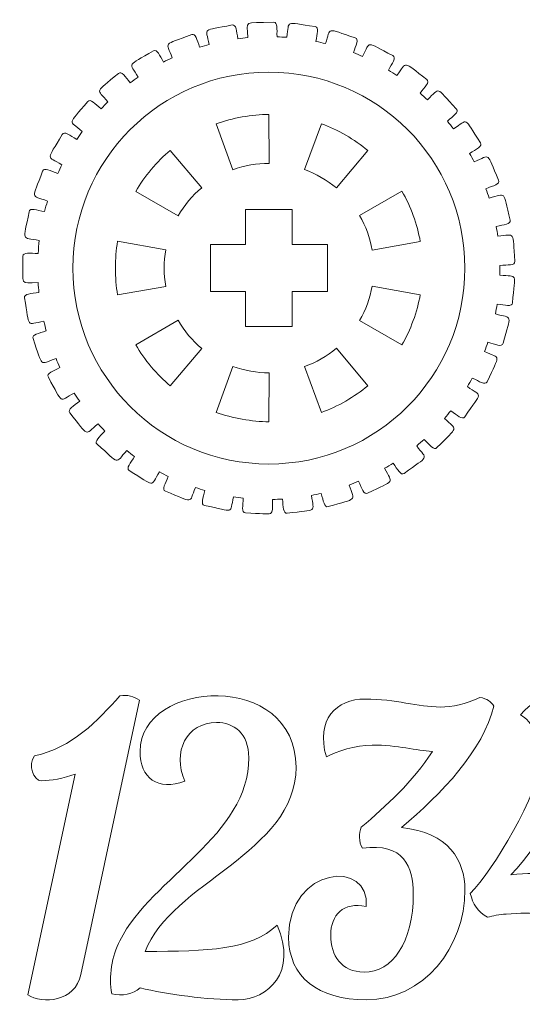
# Model space of a CAD drawing. Header units: millimetres. Extents: x -1094 to 1155, y -1556 to 1707.
# Tile 25 of 149: x -449 to -384, y -628 to -501. Entities that reach past the tile are written whole.
import ezdxf

# ---------------------------------------------------------------- set-up
doc = ezdxf.new("R2010")
doc.units = ezdxf.units.MM
doc.header["$MEASUREMENT"] = 0
doc.layers.add('Layer 1', color=7, linetype='Continuous')

msp = doc.modelspace()

# ---------------------------------------------------------------- linework, layer by layer
at = {"layer": 'Layer 1', "color": 250, "lineweight": 9}
for points, knots in [([(-448.4339, -531.7518), (-448.4339, -531.1918), (-447.5139, -531.3718), (-446.4939, -531.3718), (-446.4939, -531.3718), (-446.4639, -530.8118), (-446.4039, -530.2618), (-446.3439, -529.7118), (-446.3439, -529.7118), (-448.7139, -529.2618), (-448.4139, -529.9818), (-447.6539, -526.0318), (-447.6539, -526.0318), (-447.5539, -525.4718), (-446.6839, -525.8318), (-445.6639, -526.0218), (-445.6639, -526.0218), (-445.5539, -525.5618), (-445.4239, -525.1118), (-445.2939, -524.6618), (-445.2939, -524.6618), (-447.4939, -523.8318), (-447.3139, -524.5818), (-445.9139, -520.8218), (-445.9139, -520.8218), (-445.7139, -520.3018), (-444.9339, -520.7918), (-443.9839, -521.1418), (-443.9839, -521.1418), (-443.8039, -520.7618), (-443.6239, -520.3818), (-443.4439, -520.0018), (-443.4439, -520.0018), (-445.4639, -518.8218), (-445.4239, -519.5918), (-443.4039, -516.1218), (-443.4039, -516.1218), (-443.1239, -515.6418), (-442.4339, -516.2518), (-441.5539, -516.7618), (-441.5539, -516.7618), (-441.3239, -516.4118), (-441.0839, -516.0718), (-440.8339, -515.7318), (-440.8339, -515.7318), (-442.6239, -514.2318), (-442.7139, -514.9918), (-440.1339, -511.9118), (-440.1339, -511.9118), (-439.7739, -511.4818), (-439.2039, -512.2018), (-438.4239, -512.8518), (-438.4239, -512.8518), (-438.1439, -512.5418), (-437.8439, -512.2418), (-437.5439, -511.9518), (-437.5439, -511.9518), (-439.0539, -510.1818), (-439.2639, -510.9118), (-436.2039, -508.3118), (-436.2039, -508.3118), (-435.7839, -507.9518), (-435.3439, -508.7518), (-434.6939, -509.5118), (-434.6939, -509.5118), (-434.3539, -509.2618), (-434.0139, -509.0118), (-433.6639, -508.7818), (-433.6639, -508.7818), (-434.8439, -506.7918), (-435.1739, -507.4718), (-431.7239, -505.4218), (-431.7239, -505.4218), (-431.2439, -505.1418), (-430.9539, -506.0018), (-430.4439, -506.8518), (-430.4439, -506.8518), (-430.0639, -506.6618), (-429.6839, -506.4718), (-429.3039, -506.3018), (-429.3039, -506.3018), (-430.1239, -504.1518), (-430.5639, -504.7718), (-426.8239, -503.3318), (-426.8239, -503.3318), (-426.3039, -503.1318), (-426.1539, -504.0218), (-425.8039, -504.9518), (-425.8039, -504.9518), (-425.4039, -504.8218), (-424.9939, -504.7018), (-424.5839, -504.5918), (-424.5839, -504.5918), (-425.0339, -502.3518), (-425.5639, -502.8818), (-421.6439, -502.1018), (-421.6439, -502.1018), (-421.0939, -501.9918), (-421.1039, -502.8918), (-420.9039, -503.8618), (-420.9039, -503.8618), (-420.4839, -503.8018), (-420.0639, -503.7518), (-419.6439, -503.7218), (-419.6439, -503.7218), (-419.7039, -501.4318), (-420.3239, -501.8618), (-416.3239, -501.7518), (-416.3239, -501.7518), (-415.7639, -501.7318), (-415.9239, -502.6218), (-415.8939, -503.6118), (-415.8939, -503.6118), (-415.4739, -503.6318), (-415.0439, -503.6518), (-414.6239, -503.6818), (-414.6239, -503.6818), (-414.3039, -501.4218), (-414.9839, -501.7418), (-411.0239, -502.3018), (-411.0239, -502.3018), (-410.4639, -502.3818), (-410.7739, -503.2318), (-410.9139, -504.2118), (-410.9139, -504.2118), (-410.4939, -504.2918), (-410.0839, -504.3918), (-409.6739, -504.4918), (-409.6739, -504.4918), (-408.9739, -502.3218), (-409.7039, -502.5218), (-405.8839, -503.7418), (-405.8839, -503.7418), (-405.3539, -503.9118), (-405.8039, -504.7018), (-406.1039, -505.6418), (-406.1039, -505.6418), (-405.7139, -505.8018), (-405.3239, -505.9618), (-404.9339, -506.1318), (-404.9339, -506.1318), (-403.8739, -504.1018), (-404.6239, -504.1818), (-401.0739, -506.0318), (-401.0739, -506.0318), (-400.5739, -506.2918), (-401.1539, -506.9918), (-401.6139, -507.8818), (-401.6139, -507.8818), (-401.2539, -508.0918), (-400.8939, -508.3218), (-400.5439, -508.5618), (-400.5439, -508.5618), (-399.1439, -506.7218), (-399.9039, -506.6718), (-396.7139, -509.0918), (-396.7139, -509.0918), (-396.2639, -509.4318), (-396.9539, -510.0318), (-397.5639, -510.8318), (-397.5639, -510.8318), (-397.2439, -511.1118), (-396.9339, -511.3918), (-396.6239, -511.6818), (-396.6239, -511.6818), (-394.9239, -510.0918), (-395.6639, -509.9118), (-392.9239, -512.8418), (-392.9239, -512.8418), (-392.5439, -513.2518), (-393.3239, -513.7318), (-394.0639, -514.4218), (-394.0639, -514.4218), (-393.8039, -514.7518), (-393.5439, -515.0818), (-393.2839, -515.4118), (-393.2839, -515.4118), (-391.3339, -514.1318), (-392.0439, -513.8318), (-389.8339, -517.1818), (-389.8339, -517.1818), (-389.5239, -517.6518), (-390.3839, -517.9918), (-391.2239, -518.5518), (-391.2239, -518.5518), (-391.0239, -518.9118), (-390.8139, -519.2818), (-390.6239, -519.6518), (-390.6239, -519.6518), (-388.4739, -518.7118), (-389.1239, -518.3018), (-387.5039, -521.9718), (-387.5039, -521.9718), (-387.2839, -522.4918), (-388.1839, -522.6818), (-389.1239, -523.0918), (-389.1239, -523.0918), (-388.9739, -523.4818), (-388.8439, -523.8818), (-388.7139, -524.2818), (-388.7139, -524.2818), (-386.4339, -523.7118), (-387.0039, -523.2018), (-386.0239, -527.0918), (-386.0239, -527.0918), (-385.8939, -527.6318), (-386.8239, -527.6718), (-387.8139, -527.9218), (-387.8139, -527.9218), (-387.7339, -528.3318), (-387.6739, -528.7518), (-387.6139, -529.1618), (-387.6139, -529.1618), (-385.2639, -528.9918), (-385.7339, -528.3818), (-385.4339, -532.3818), (-385.4339, -532.3818), (-385.3939, -532.9418), (-386.3139, -532.8318), (-387.3339, -532.9018), (-387.3339, -532.9018), (-387.3339, -532.9018), (-387.3439, -534.1618), (-387.3439, -534.1618), (-387.3439, -534.1618), (-384.9939, -534.3818), (-385.3639, -533.7018), (-385.7339, -537.7018), (-385.7339, -537.7018), (-385.7839, -538.2618), (-386.6739, -537.9918), (-387.6939, -537.8918), (-387.6939, -537.8918), (-387.7639, -538.3118), (-387.8339, -538.7218), (-387.9139, -539.1318), (-387.9139, -539.1318), (-385.6439, -539.7518), (-385.8939, -539.0218), (-386.9339, -542.8918), (-386.9339, -542.8918), (-387.0839, -543.4318), (-387.9039, -543.0218), (-388.8839, -542.7518), (-388.8839, -542.7518), (-389.0239, -543.1518), (-389.1639, -543.5518), (-389.3139, -543.9418), (-389.3139, -543.9418), (-387.1839, -544.9218), (-387.3039, -544.1718), (-388.9839, -547.8118), (-388.9839, -547.8118), (-389.2239, -548.3218), (-389.9639, -547.7718), (-390.8839, -547.3418), (-390.8839, -547.3418), (-391.0939, -547.7118), (-391.2939, -548.0818), (-391.5139, -548.4418), (-391.5139, -548.4418), (-389.5839, -549.7618), (-389.5739, -549.0018), (-391.8439, -552.3118), (-391.8439, -552.3118), (-392.1639, -552.7718), (-392.8039, -552.1018), (-393.6339, -551.5318), (-393.6339, -551.5318), (-393.8939, -551.8618), (-394.1639, -552.1918), (-394.4339, -552.5118), (-394.4339, -552.5118), (-392.7539, -554.1418), (-392.6139, -553.3818), (-395.4139, -556.2618), (-395.4139, -556.2618), (-395.8039, -556.6618), (-396.3239, -555.9018), (-397.0439, -555.2018), (-397.0439, -555.2018), (-397.3539, -555.4818), (-397.6739, -555.7618), (-397.9939, -556.0318), (-397.9939, -556.0318), (-396.6239, -557.9118), (-396.3639, -557.1918), (-399.6039, -559.5618), (-399.6039, -559.5618), (-400.0539, -559.8818), (-400.4339, -559.0618), (-401.0239, -558.2518), (-401.0239, -558.2518), (-401.3739, -558.4718), (-401.7339, -558.7018), (-402.1039, -558.9118), (-402.1039, -558.9118), (-401.0739, -560.9718), (-400.6939, -560.3218), (-404.2839, -562.1018), (-404.2839, -562.1018), (-404.7839, -562.3518), (-405.0139, -561.4718), (-405.4639, -560.5818), (-405.4639, -560.5818), (-405.8439, -560.7518), (-406.2439, -560.9018), (-406.6339, -561.0518), (-406.6339, -561.0518), (-405.9739, -563.2518), (-405.4939, -562.6718), (-409.3339, -563.8218), (-409.3339, -563.8218), (-409.8639, -563.9818), (-409.9439, -563.0818), (-410.2339, -562.1318), (-410.2339, -562.1318), (-410.6439, -562.2318), (-411.0539, -562.3118), (-411.4739, -562.3918), (-411.4739, -562.3918), (-411.1939, -564.6618), (-410.6239, -564.1718), (-414.5939, -564.6618), (-414.5939, -564.6618), (-415.1439, -564.7318), (-415.0739, -563.8318), (-415.1939, -562.8518), (-415.1939, -562.8518), (-415.6139, -562.8718), (-416.0439, -562.8918), (-416.4639, -562.9018), (-416.4639, -562.9018), (-416.5739, -565.1818), (-415.9239, -564.8018), (-419.9239, -564.6118), (-419.9239, -564.6118), (-420.4839, -564.5818), (-420.2539, -563.7118), (-420.2139, -562.7218), (-420.2139, -562.7218), (-420.6339, -562.6818), (-421.0539, -562.6218), (-421.4739, -562.5618), (-421.4739, -562.5618), (-421.9639, -564.7918), (-421.2639, -564.5218), (-425.1739, -563.6618), (-425.1739, -563.6618), (-425.7139, -563.5418), (-425.3439, -562.7218), (-425.1339, -561.7518), (-425.1339, -561.7518), (-425.5439, -561.6318), (-425.9439, -561.5118), (-426.3439, -561.3718), (-426.3439, -561.3718), (-427.2039, -563.4918), (-426.4639, -563.3418), (-430.1839, -561.8418), (-430.1839, -561.8418), (-430.6939, -561.6318), (-430.1939, -560.8818), (-429.8239, -559.9618), (-429.8239, -559.9618), (-430.2039, -559.7718), (-430.5739, -559.5818), (-430.9439, -559.3818), (-430.9439, -559.3818), (-432.1639, -561.3318), (-431.4039, -561.3118), (-434.8139, -559.2018), (-434.8139, -559.2018), (-435.2839, -558.9118), (-434.6639, -558.2418), (-434.1339, -557.3918), (-434.1339, -557.3918), (-434.4739, -557.1518), (-434.8139, -556.8918), (-435.1439, -556.6318), (-435.1439, -556.6318), (-436.6839, -558.3718), (-435.9239, -558.4818), (-438.9339, -555.8218), (-438.9339, -555.8218), (-439.3539, -555.4518), (-438.6139, -554.9018), (-437.9439, -554.1418), (-437.9439, -554.1418), (-438.2439, -553.8418), (-438.5339, -553.5418), (-438.8139, -553.2318), (-438.8139, -553.2318), (-440.6339, -554.6918), (-439.9039, -554.9218), (-442.4239, -551.8018), (-442.4239, -551.8018), (-442.7739, -551.3618), (-441.9539, -550.9418), (-441.1639, -550.3018), (-441.1639, -550.3018), (-441.4039, -549.9618), (-441.6439, -549.6118), (-441.8639, -549.2618), (-441.8639, -549.2618), (-443.9139, -550.3918), (-443.2339, -550.7418), (-445.1839, -547.2418), (-445.1839, -547.2418), (-445.4539, -546.7518), (-444.5739, -546.4718), (-443.6939, -545.9818), (-443.6939, -545.9818), (-443.8739, -545.6018), (-444.0439, -545.2218), (-444.2039, -544.8318), (-444.2039, -544.8318), (-446.4239, -545.6118), (-445.8039, -546.0718), (-447.1439, -542.2818), (-447.1439, -542.2818), (-447.3239, -541.7618), (-446.4139, -541.6318), (-445.4439, -541.2918), (-445.4439, -541.2918), (-445.5639, -540.8918), (-445.6639, -540.4818), (-445.7639, -540.0718), (-445.7639, -540.0718), (-448.0839, -540.4718), (-447.5539, -541.0318), (-448.2339, -537.0718), (-448.2339, -537.0718), (-448.3239, -536.5218), (-447.3939, -536.5518), (-446.3839, -536.3718), (-446.3839, -536.3718), (-446.4339, -535.9618), (-446.4639, -535.5418), (-446.4939, -535.1218), (-446.4939, -535.1218), (-448.8539, -535.1218), (-448.4339, -535.7618), (-448.4339, -531.7518)], [0, 0, 0, 0, 0.00892857, 0.00892857, 0.00892857, 0.00892857, 0.01785714, 0.01785714, 0.01785714, 0.01785714, 0.02678571, 0.02678571, 0.02678571, 0.02678571, 0.03571429, 0.03571429, 0.03571429, 0.03571429, 0.04464286, 0.04464286, 0.04464286, 0.04464286, 0.05357143, 0.05357143, 0.05357143, 0.05357143, 0.0625, 0.0625, 0.0625, 0.0625, 0.07142857, 0.07142857, 0.07142857, 0.07142857, 0.08035714, 0.08035714, 0.08035714, 0.08035714, 0.08928571, 0.08928571, 0.08928571, 0.08928571, 0.09821429, 0.09821429, 0.09821429, 0.09821429, 0.10714286, 0.10714286, 0.10714286, 0.10714286, 0.11607143, 0.11607143, 0.11607143, 0.11607143, 0.125, 0.125, 0.125, 0.125, 0.13392857, 0.13392857, 0.13392857, 0.13392857, 0.14285714, 0.14285714, 0.14285714, 0.14285714, 0.15178571, 0.15178571, 0.15178571, 0.15178571, 0.16071429, 0.16071429, 0.16071429, 0.16071429, 0.16964286, 0.16964286, 0.16964286, 0.16964286, 0.17857143, 0.17857143, 0.17857143, 0.17857143, 0.1875, 0.1875, 0.1875, 0.1875, 0.19642857, 0.19642857, 0.19642857, 0.19642857, 0.20535714, 0.20535714, 0.20535714, 0.20535714, 0.21428571, 0.21428571, 0.21428571, 0.21428571, 0.22321429, 0.22321429, 0.22321429, 0.22321429, 0.23214286, 0.23214286, 0.23214286, 0.23214286, 0.24107143, 0.24107143, 0.24107143, 0.24107143, 0.25, 0.25, 0.25, 0.25, 0.25892857, 0.25892857, 0.25892857, 0.25892857, 0.26785714, 0.26785714, 0.26785714, 0.26785714, 0.27678571, 0.27678571, 0.27678571, 0.27678571, 0.28571429, 0.28571429, 0.28571429, 0.28571429, 0.29464286, 0.29464286, 0.29464286, 0.29464286, 0.30357143, 0.30357143, 0.30357143, 0.30357143, 0.3125, 0.3125, 0.3125, 0.3125, 0.32142857, 0.32142857, 0.32142857, 0.32142857, 0.33035714, 0.33035714, 0.33035714, 0.33035714, 0.33928571, 0.33928571, 0.33928571, 0.33928571, 0.34821429, 0.34821429, 0.34821429, 0.34821429, 0.35714286, 0.35714286, 0.35714286, 0.35714286, 0.36607143, 0.36607143, 0.36607143, 0.36607143, 0.375, 0.375, 0.375, 0.375, 0.38392857, 0.38392857, 0.38392857, 0.38392857, 0.39285714, 0.39285714, 0.39285714, 0.39285714, 0.40178571, 0.40178571, 0.40178571, 0.40178571, 0.41071429, 0.41071429, 0.41071429, 0.41071429, 0.41964286, 0.41964286, 0.41964286, 0.41964286, 0.42857143, 0.42857143, 0.42857143, 0.42857143, 0.4375, 0.4375, 0.4375, 0.4375, 0.44642857, 0.44642857, 0.44642857, 0.44642857, 0.45535714, 0.45535714, 0.45535714, 0.45535714, 0.46428571, 0.46428571, 0.46428571, 0.46428571, 0.47321429, 0.47321429, 0.47321429, 0.47321429, 0.48214286, 0.48214286, 0.48214286, 0.48214286, 0.49107143, 0.49107143, 0.49107143, 0.49107143, 0.5, 0.5, 0.5, 0.5, 0.50892857, 0.50892857, 0.50892857, 0.50892857, 0.51785714, 0.51785714, 0.51785714, 0.51785714, 0.52678571, 0.52678571, 0.52678571, 0.52678571, 0.53571429, 0.53571429, 0.53571429, 0.53571429, 0.54464286, 0.54464286, 0.54464286, 0.54464286, 0.55357143, 0.55357143, 0.55357143, 0.55357143, 0.5625, 0.5625, 0.5625, 0.5625, 0.57142857, 0.57142857, 0.57142857, 0.57142857, 0.58035714, 0.58035714, 0.58035714, 0.58035714, 0.58928571, 0.58928571, 0.58928571, 0.58928571, 0.59821429, 0.59821429, 0.59821429, 0.59821429, 0.60714286, 0.60714286, 0.60714286, 0.60714286, 0.61607143, 0.61607143, 0.61607143, 0.61607143, 0.625, 0.625, 0.625, 0.625, 0.63392857, 0.63392857, 0.63392857, 0.63392857, 0.64285714, 0.64285714, 0.64285714, 0.64285714, 0.65178571, 0.65178571, 0.65178571, 0.65178571, 0.66071429, 0.66071429, 0.66071429, 0.66071429, 0.66964286, 0.66964286, 0.66964286, 0.66964286, 0.67857143, 0.67857143, 0.67857143, 0.67857143, 0.6875, 0.6875, 0.6875, 0.6875, 0.69642857, 0.69642857, 0.69642857, 0.69642857, 0.70535714, 0.70535714, 0.70535714, 0.70535714, 0.71428571, 0.71428571, 0.71428571, 0.71428571, 0.72321429, 0.72321429, 0.72321429, 0.72321429, 0.73214286, 0.73214286, 0.73214286, 0.73214286, 0.74107143, 0.74107143, 0.74107143, 0.74107143, 0.75, 0.75, 0.75, 0.75, 0.75892857, 0.75892857, 0.75892857, 0.75892857, 0.76785714, 0.76785714, 0.76785714, 0.76785714, 0.77678571, 0.77678571, 0.77678571, 0.77678571, 0.78571429, 0.78571429, 0.78571429, 0.78571429, 0.79464286, 0.79464286, 0.79464286, 0.79464286, 0.80357143, 0.80357143, 0.80357143, 0.80357143, 0.8125, 0.8125, 0.8125, 0.8125, 0.82142857, 0.82142857, 0.82142857, 0.82142857, 0.83035714, 0.83035714, 0.83035714, 0.83035714, 0.83928571, 0.83928571, 0.83928571, 0.83928571, 0.84821429, 0.84821429, 0.84821429, 0.84821429, 0.85714286, 0.85714286, 0.85714286, 0.85714286, 0.86607143, 0.86607143, 0.86607143, 0.86607143, 0.875, 0.875, 0.875, 0.875, 0.88392857, 0.88392857, 0.88392857, 0.88392857, 0.89285714, 0.89285714, 0.89285714, 0.89285714, 0.90178571, 0.90178571, 0.90178571, 0.90178571, 0.91071429, 0.91071429, 0.91071429, 0.91071429, 0.91964286, 0.91964286, 0.91964286, 0.91964286, 0.92857143, 0.92857143, 0.92857143, 0.92857143, 0.9375, 0.9375, 0.9375, 0.9375, 0.94642857, 0.94642857, 0.94642857, 0.94642857, 0.95535714, 0.95535714, 0.95535714, 0.95535714, 0.96428571, 0.96428571, 0.96428571, 0.96428571, 0.97321429, 0.97321429, 0.97321429, 0.97321429, 0.98214286, 0.98214286, 0.98214286, 0.98214286, 1, 1, 1, 1]), ([(-416.9039, -519.8318), (-418.4639, -519.8218), (-420.0739, -520.1118), (-421.5439, -520.6418), (-421.5439, -520.6418), (-421.5439, -520.6418), (-423.6739, -514.7618), (-423.6739, -514.7618), (-423.6739, -514.7618), (-421.6339, -514.0118), (-419.0839, -513.5618), (-416.9239, -513.5718), (-416.9239, -513.5718), (-416.9239, -513.5718), (-416.9039, -519.8318), (-416.9039, -519.8318)], [0, 0, 0, 0, 0.2, 0.2, 0.2, 0.2, 0.4, 0.4, 0.4, 0.4, 0.6, 0.6, 0.6, 0.6, 1, 1, 1, 1]), ([(-408.2839, -522.9818), (-409.4739, -521.9818), (-410.8939, -521.1618), (-412.3539, -520.6318), (-412.3539, -520.6318), (-412.3539, -520.6318), (-410.2039, -514.7518), (-410.2039, -514.7518), (-410.2039, -514.7518), (-408.1639, -515.4918), (-405.9239, -516.7818), (-404.2739, -518.1818), (-404.2739, -518.1818), (-404.2739, -518.1818), (-408.2839, -522.9818), (-408.2839, -522.9818)], [0, 0, 0, 0, 0.2, 0.2, 0.2, 0.2, 0.4, 0.4, 0.4, 0.4, 0.6, 0.6, 0.6, 0.6, 1, 1, 1, 1]), ([(-428.5639, -526.5618), (-428.5639, -526.5618), (-433.9839, -523.4218), (-433.9839, -523.4218), (-433.9839, -523.4218), (-432.9039, -521.5418), (-431.2339, -519.5518), (-429.5739, -518.1718), (-429.5739, -518.1718), (-429.5739, -518.1718), (-425.5439, -522.9518), (-425.5439, -522.9518), (-425.5439, -522.9518), (-426.7339, -523.9518), (-427.7939, -525.2118), (-428.5639, -526.5618)], [0, 0, 0, 0, 0.2, 0.2, 0.2, 0.2, 0.4, 0.4, 0.4, 0.4, 0.6, 0.6, 0.6, 0.6, 1, 1, 1, 1]), ([(-403.7039, -530.9418), (-403.9739, -529.4118), (-404.5339, -527.8718), (-405.3139, -526.5218), (-405.3139, -526.5218), (-405.3139, -526.5218), (-399.8839, -523.4018), (-399.8839, -523.4018), (-399.8839, -523.4018), (-398.7939, -525.2818), (-397.9139, -527.7118), (-397.5439, -529.8418), (-397.5439, -529.8418), (-397.5439, -529.8418), (-403.7039, -530.9418), (-403.7039, -530.9418)], [0, 0, 0, 0, 0.2, 0.2, 0.2, 0.2, 0.4, 0.4, 0.4, 0.4, 0.6, 0.6, 0.6, 0.6, 1, 1, 1, 1]), ([(-409.4339, -530.2518), (-409.4339, -530.2518), (-409.4339, -536.2518), (-409.4339, -536.2518), (-409.4339, -536.2518), (-409.4339, -536.2518), (-413.9339, -536.2518), (-413.9339, -536.2518), (-413.9339, -536.2518), (-413.9339, -536.2518), (-413.9339, -540.7518), (-413.9339, -540.7518), (-413.9339, -540.7518), (-413.9339, -540.7518), (-419.9339, -540.7518), (-419.9339, -540.7518), (-419.9339, -540.7518), (-419.9339, -540.7518), (-419.9339, -536.2518), (-419.9339, -536.2518), (-419.9339, -536.2518), (-419.9339, -536.2518), (-424.4339, -536.2518), (-424.4339, -536.2518), (-424.4339, -536.2518), (-424.4339, -536.2518), (-424.4339, -530.2518), (-424.4339, -530.2518), (-424.4339, -530.2518), (-424.4339, -530.2518), (-419.9339, -530.2518), (-419.9339, -530.2518), (-419.9339, -530.2518), (-419.9339, -530.2518), (-419.9339, -525.7518), (-419.9339, -525.7518), (-419.9339, -525.7518), (-419.9339, -525.7518), (-413.9339, -525.7518), (-413.9339, -525.7518), (-413.9339, -525.7518), (-413.9339, -525.7518), (-413.9339, -530.2518), (-413.9339, -530.2518), (-413.9339, -530.2518), (-413.9339, -530.2518), (-409.4339, -530.2518), (-409.4339, -530.2518)], [0, 0, 0, 0, 0.07692308, 0.07692308, 0.07692308, 0.07692308, 0.15384615, 0.15384615, 0.15384615, 0.15384615, 0.23076923, 0.23076923, 0.23076923, 0.23076923, 0.30769231, 0.30769231, 0.30769231, 0.30769231, 0.38461538, 0.38461538, 0.38461538, 0.38461538, 0.46153846, 0.46153846, 0.46153846, 0.46153846, 0.53846154, 0.53846154, 0.53846154, 0.53846154, 0.61538462, 0.61538462, 0.61538462, 0.61538462, 0.69230769, 0.69230769, 0.69230769, 0.69230769, 0.76923077, 0.76923077, 0.76923077, 0.76923077, 0.84615385, 0.84615385, 0.84615385, 0.84615385, 1, 1, 1, 1]), ([(-430.1439, -530.9018), (-430.4239, -532.4318), (-430.4239, -534.0718), (-430.1439, -535.6018), (-430.1439, -535.6018), (-430.1439, -535.6018), (-436.3139, -536.6818), (-436.3139, -536.6818), (-436.3139, -536.6818), (-436.6939, -534.5418), (-436.6939, -531.9618), (-436.3139, -529.8218), (-436.3139, -529.8218), (-436.3139, -529.8218), (-430.1439, -530.9018), (-430.1439, -530.9018)], [0, 0, 0, 0, 0.2, 0.2, 0.2, 0.2, 0.4, 0.4, 0.4, 0.4, 0.6, 0.6, 0.6, 0.6, 1, 1, 1, 1]), ([(-405.3139, -539.9818), (-404.5339, -538.6318), (-403.9739, -537.1018), (-403.7039, -535.5618), (-403.7039, -535.5618), (-403.7039, -535.5618), (-397.5439, -536.6618), (-397.5439, -536.6618), (-397.5439, -536.6618), (-397.9139, -538.8018), (-398.8039, -541.2318), (-399.8839, -543.1018), (-399.8839, -543.1018), (-399.8839, -543.1018), (-405.3139, -539.9818), (-405.3139, -539.9818)], [0, 0, 0, 0, 0.2, 0.2, 0.2, 0.2, 0.4, 0.4, 0.4, 0.4, 0.6, 0.6, 0.6, 0.6, 1, 1, 1, 1]), ([(-428.5639, -539.9418), (-427.7939, -541.3018), (-426.7439, -542.5518), (-425.5439, -543.5518), (-425.5439, -543.5518), (-425.5439, -543.5518), (-429.5739, -548.3318), (-429.5739, -548.3318), (-429.5739, -548.3318), (-431.2439, -546.9518), (-432.9039, -544.9618), (-433.9839, -543.0918), (-433.9839, -543.0918), (-433.9839, -543.0918), (-428.5639, -539.9418), (-428.5639, -539.9418)], [0, 0, 0, 0, 0.2, 0.2, 0.2, 0.2, 0.4, 0.4, 0.4, 0.4, 0.6, 0.6, 0.6, 0.6, 1, 1, 1, 1]), ([(-412.3639, -545.8718), (-410.8939, -545.3418), (-409.4739, -544.5318), (-408.2839, -543.5218), (-408.2839, -543.5218), (-408.2839, -543.5218), (-404.2739, -548.3318), (-404.2739, -548.3318), (-404.2739, -548.3318), (-405.9239, -549.7218), (-408.1639, -551.0218), (-410.2039, -551.7518), (-410.2039, -551.7518), (-410.2039, -551.7518), (-412.3639, -545.8718), (-412.3639, -545.8718)], [0, 0, 0, 0, 0.2, 0.2, 0.2, 0.2, 0.4, 0.4, 0.4, 0.4, 0.6, 0.6, 0.6, 0.6, 1, 1, 1, 1]), ([(-421.5439, -545.8618), (-420.0739, -546.3918), (-418.4639, -546.6818), (-416.9039, -546.6818), (-416.9039, -546.6818), (-416.9039, -546.6818), (-416.9239, -552.9418), (-416.9239, -552.9418), (-416.9239, -552.9418), (-419.0839, -552.9418), (-421.6339, -552.4918), (-423.6739, -551.7518), (-423.6739, -551.7518), (-423.6739, -551.7518), (-421.5439, -545.8618), (-421.5439, -545.8618)], [0, 0, 0, 0, 0.2, 0.2, 0.2, 0.2, 0.4, 0.4, 0.4, 0.4, 0.6, 0.6, 0.6, 0.6, 1, 1, 1, 1]), ([(-427.6939, -599.0118), (-429.3439, -595.2818), (-427.4939, -591.4818), (-423.6239, -591.4818), (-423.6239, -591.4818), (-421.4839, -591.4818), (-419.5039, -592.8518), (-419.5039, -596.0018), (-419.5039, -596.0018), (-419.5039, -606.0218), (-431.8139, -611.2118), (-436.0339, -619.4518), (-436.0339, -619.4518), (-437.0539, -621.3818), (-437.5039, -624.0818), (-437.0539, -626.2618), (-437.0539, -626.2618), (-435.7739, -626.5718), (-434.3039, -626.3218), (-433.4439, -625.5018), (-433.4439, -625.5018), (-429.9839, -626.3218), (-424.7939, -627.0318), (-420.8739, -627.0318), (-420.8739, -627.0318), (-417.1139, -627.0318), (-413.1939, -623.4718), (-415.8939, -617.4718), (-415.8939, -617.4718), (-419.2539, -620.6218), (-424.6939, -620.8218), (-432.7739, -620.8218), (-432.7739, -620.8218), (-429.5739, -612.0818), (-413.4539, -608.1618), (-413.4539, -597.2318), (-413.4539, -597.2318), (-413.4539, -584.7518), (-433.4439, -585.9718), (-433.4439, -595.1918), (-433.4439, -595.1918), (-433.4439, -598.6018), (-431.1539, -600.3318), (-427.6939, -599.0118)], [0, 0, 0, 0, 0.08333333, 0.08333333, 0.08333333, 0.08333333, 0.16666667, 0.16666667, 0.16666667, 0.16666667, 0.25, 0.25, 0.25, 0.25, 0.33333333, 0.33333333, 0.33333333, 0.33333333, 0.41666667, 0.41666667, 0.41666667, 0.41666667, 0.5, 0.5, 0.5, 0.5, 0.58333333, 0.58333333, 0.58333333, 0.58333333, 0.66666667, 0.66666667, 0.66666667, 0.66666667, 0.75, 0.75, 0.75, 0.75, 0.83333333, 0.83333333, 0.83333333, 0.83333333, 1, 1, 1, 1]), ([(-433.5239, -588.6318), (-434.2339, -588.1218), (-435.0539, -587.9218), (-436.0139, -588.0718), (-436.0139, -588.0718), (-438.8639, -591.2818), (-442.1739, -594.7318), (-446.9539, -595.7518), (-446.9539, -595.7518), (-447.8639, -596.9218), (-447.0539, -598.9518), (-446.0839, -598.9518), (-446.0839, -598.9518), (-444.8139, -598.9518), (-443.2339, -598.6518), (-441.7639, -598.0918), (-441.7639, -598.0918), (-441.7639, -598.0918), (-447.8139, -626.3718), (-447.8139, -626.3718), (-447.8139, -626.3718), (-445.9739, -627.6018), (-441.7539, -627.3318), (-441.0039, -623.7718), (-441.0039, -623.7718), (-441.0039, -623.7718), (-433.5239, -588.6318), (-433.5239, -588.6318)], [0, 0, 0, 0, 0.125, 0.125, 0.125, 0.125, 0.25, 0.25, 0.25, 0.25, 0.375, 0.375, 0.375, 0.375, 0.5, 0.5, 0.5, 0.5, 0.625, 0.625, 0.625, 0.625, 0.75, 0.75, 0.75, 0.75, 1, 1, 1, 1]), ([(-391.1339, -613.4018), (-390.8239, -614.7218), (-390.1639, -615.7918), (-388.9439, -616.4518), (-388.9439, -616.4518), (-388.2339, -616.2518), (-387.4139, -616.0918), (-386.5539, -616.0418), (-386.5539, -616.0418), (-382.8939, -615.7418), (-381.0639, -616.1418), (-378.0639, -616.4018), (-378.0639, -616.4018), (-378.0639, -616.4018), (-380.1439, -626.3718), (-380.1439, -626.3718), (-380.1439, -626.3718), (-378.2939, -627.6018), (-374.0839, -627.3318), (-373.3339, -623.7718), (-373.3339, -623.7718), (-373.3339, -623.7718), (-371.8039, -616.5018), (-371.8039, -616.5018), (-371.8039, -616.5018), (-369.0539, -616.0918), (-367.2739, -614.3118), (-368.4439, -610.1918), (-368.4439, -610.1918), (-369.0039, -610.5018), (-369.8239, -610.8618), (-370.6839, -611.1118), (-370.6839, -611.1118), (-370.6839, -611.1118), (-366.0539, -588.8818), (-366.0539, -588.8818), (-366.0539, -588.8818), (-367.9139, -587.6518), (-372.1239, -587.9318), (-372.8739, -591.4818), (-372.8739, -591.4818), (-372.8739, -591.4818), (-377.0439, -611.5718), (-377.0439, -611.5718), (-377.0439, -611.5718), (-379.9439, -611.2618), (-381.6239, -610.5018), (-385.9439, -611.0118), (-385.9439, -611.0118), (-381.6739, -606.7418), (-376.2839, -596.7218), (-376.2839, -592.7018), (-376.2839, -592.7018), (-376.2839, -589.3418), (-377.9039, -588.1718), (-380.5539, -588.2218), (-380.5539, -588.2218), (-381.8739, -588.2718), (-383.3439, -588.9418), (-384.7239, -590.5118), (-384.7239, -590.5118), (-383.1439, -591.3818), (-382.1739, -593.4118), (-382.1739, -596.1118), (-382.1739, -596.1118), (-382.1739, -600.6318), (-388.2839, -610.4518), (-391.1339, -613.4018)], [0, 0, 0, 0, 0.05555556, 0.05555556, 0.05555556, 0.05555556, 0.11111111, 0.11111111, 0.11111111, 0.11111111, 0.16666667, 0.16666667, 0.16666667, 0.16666667, 0.22222222, 0.22222222, 0.22222222, 0.22222222, 0.27777778, 0.27777778, 0.27777778, 0.27777778, 0.33333333, 0.33333333, 0.33333333, 0.33333333, 0.38888889, 0.38888889, 0.38888889, 0.38888889, 0.44444444, 0.44444444, 0.44444444, 0.44444444, 0.5, 0.5, 0.5, 0.5, 0.55555556, 0.55555556, 0.55555556, 0.55555556, 0.61111111, 0.61111111, 0.61111111, 0.61111111, 0.66666667, 0.66666667, 0.66666667, 0.66666667, 0.72222222, 0.72222222, 0.72222222, 0.72222222, 0.77777778, 0.77777778, 0.77777778, 0.77777778, 0.83333333, 0.83333333, 0.83333333, 0.83333333, 0.88888889, 0.88888889, 0.88888889, 0.88888889, 1, 1, 1, 1]), ([(-388.1139, -589.3918), (-388.4639, -588.8318), (-388.9739, -588.4318), (-389.8939, -588.2718), (-389.8939, -588.2718), (-391.7739, -589.1918), (-393.3939, -589.5018), (-394.9739, -589.5018), (-394.9739, -589.5018), (-397.8739, -589.5018), (-400.6239, -588.4818), (-404.6339, -588.4818), (-404.6339, -588.4818), (-408.2439, -588.4818), (-410.9939, -591.0718), (-409.5739, -595.9018), (-409.5739, -595.9018), (-408.3539, -595.1918), (-405.8039, -594.3818), (-403.7239, -594.3818), (-403.7239, -594.3818), (-400.3639, -594.3818), (-398.0739, -595.0918), (-395.9939, -595.1918), (-395.9939, -595.1918), (-398.4839, -599.1118), (-401.8939, -602.1618), (-405.0939, -604.9018), (-405.0939, -604.9018), (-405.4039, -605.7218), (-405.4539, -606.7418), (-404.9439, -607.6018), (-404.9439, -607.6018), (-399.6539, -606.8418), (-398.4339, -609.9918), (-398.4339, -613.4518), (-398.4339, -613.4518), (-398.4339, -619.7018), (-401.1239, -623.4718), (-404.7439, -623.4718), (-404.7439, -623.4718), (-407.6339, -623.4718), (-409.0139, -621.3318), (-409.0139, -618.7418), (-409.0139, -618.7418), (-409.0139, -616.1418), (-407.3839, -614.4218), (-404.4839, -615.0818), (-404.4839, -615.0818), (-403.7839, -609.0218), (-414.4039, -609.8418), (-414.4039, -618.9918), (-414.4039, -618.9918), (-414.4039, -624.0818), (-410.6439, -627.0318), (-404.4339, -627.0318), (-404.4339, -627.0318), (-397.1139, -627.0318), (-391.8239, -620.3118), (-391.8239, -612.9418), (-391.8239, -612.9418), (-391.8239, -609.1818), (-393.9039, -605.5218), (-399.9639, -604.9618), (-399.9639, -604.9618), (-394.8239, -600.6818), (-389.4339, -594.9418), (-388.1139, -589.3918)], [0, 0, 0, 0, 0.05555556, 0.05555556, 0.05555556, 0.05555556, 0.11111111, 0.11111111, 0.11111111, 0.11111111, 0.16666667, 0.16666667, 0.16666667, 0.16666667, 0.22222222, 0.22222222, 0.22222222, 0.22222222, 0.27777778, 0.27777778, 0.27777778, 0.27777778, 0.33333333, 0.33333333, 0.33333333, 0.33333333, 0.38888889, 0.38888889, 0.38888889, 0.38888889, 0.44444444, 0.44444444, 0.44444444, 0.44444444, 0.5, 0.5, 0.5, 0.5, 0.55555556, 0.55555556, 0.55555556, 0.55555556, 0.61111111, 0.61111111, 0.61111111, 0.61111111, 0.66666667, 0.66666667, 0.66666667, 0.66666667, 0.72222222, 0.72222222, 0.72222222, 0.72222222, 0.77777778, 0.77777778, 0.77777778, 0.77777778, 0.83333333, 0.83333333, 0.83333333, 0.83333333, 0.88888889, 0.88888889, 0.88888889, 0.88888889, 1, 1, 1, 1])]:
    msp.add_open_spline(points, degree=3, knots=knots, dxfattribs=at)
at = {"layer": 'Layer 1', "color": 242, "lineweight": 9}
msp.add_open_spline([(-416.9339, -558.3618), (-403.0639, -558.3618), (-391.8239, -547.1218), (-391.8239, -533.2518), (-391.8239, -533.2518), (-391.8239, -519.3818), (-403.0639, -508.1418), (-416.9339, -508.1418), (-416.9339, -508.1418), (-430.7939, -508.1418), (-442.0439, -519.3818), (-442.0439, -533.2518), (-442.0439, -533.2518), (-442.0439, -547.1218), (-430.7939, -558.3618), (-416.9339, -558.3618)], degree=3, knots=[0, 0, 0, 0, 0.2, 0.2, 0.2, 0.2, 0.4, 0.4, 0.4, 0.4, 0.6, 0.6, 0.6, 0.6, 1, 1, 1, 1], dxfattribs=at)

doc.saveas('drawing.dxf')
